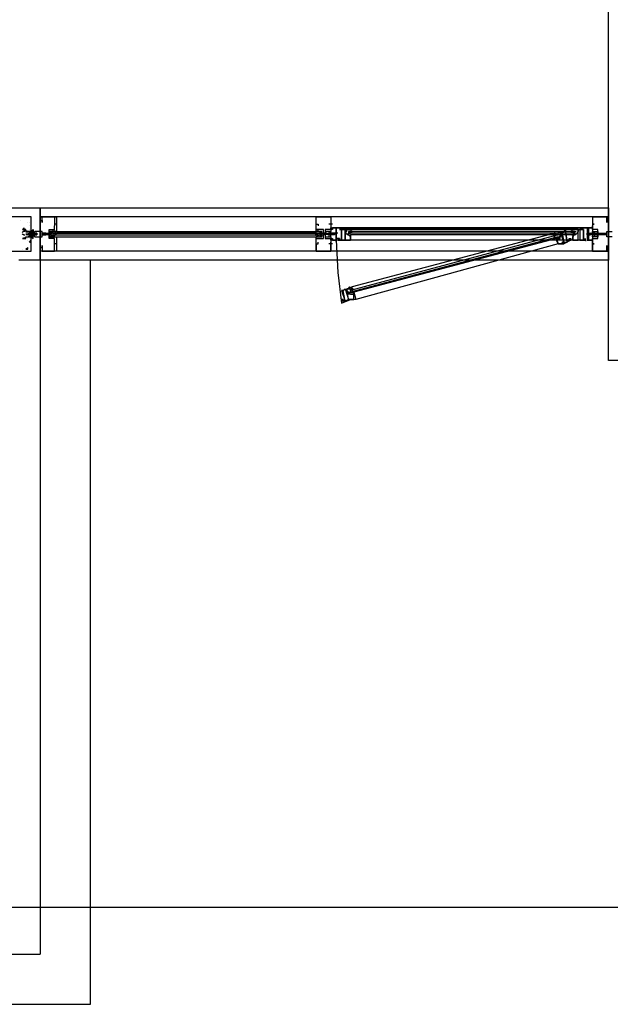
# Model space of a CAD drawing. Header units: millimetres. Extents: x 0 to 420, y 0 to 297.
# Tile 31 of 79: x 186 to 200, y 98 to 121. Entities that reach past the tile are written whole.
import ezdxf

# ---------------------------------------------------------------- set-up
doc = ezdxf.new("R2010")
doc.units = ezdxf.units.MM
doc.layers.add('LINE_000000', color=7, linetype='Continuous')

msp = doc.modelspace()

# ---------------------------------------------------------------- linework, layer by layer
at = {"layer": 'LINE_000000', "lineweight": 25}
for p, q in [((185.716, 116.247), (185.716, 116.247)), ((186.182, 116.332), (186.182, 116.332)), ((186.182, 116.29), (186.182, 116.332)), ((186.182, 116.29), (186.182, 116.29)), ((199.602, 116.332), (186.563, 116.332)), ((192.701, 116.332), (192.955, 116.332)), ((199.602, 116.332), (199.559, 116.332)), ((199.602, 116.332), (199.602, 116.332)), ((199.602, 116.29), (199.602, 116.29)), ((199.602, 116.29), (199.602, 116.29)), ((185.759, 116.036), (185.801, 116.078)), ((185.759, 116.036), (185.801, 116.036)), ((185.801, 116.036), (185.801, 116.078)), ((185.886, 116.205), (185.886, 116.205)), ((185.886, 115.993), (185.886, 115.993)), ((185.928, 116.205), (185.928, 116.205)), ((185.928, 116.12), (185.928, 116.12)), ((185.928, 116.036), (185.928, 116.036)), ((186.478, 115.866), (186.394, 115.993)), ((186.521, 116.163), (186.521, 116.163)), ((186.521, 116.163), (186.521, 116.163)), ((186.563, 116.163), (186.521, 116.163)), ((186.563, 115.993), (192.701, 115.993)), ((192.744, 116.163), (192.744, 116.163)), ((192.744, 116.163), (192.744, 116.163)), ((192.744, 116.163), (192.744, 116.163)), ((192.786, 115.866), (192.828, 115.993)), ((193.082, 116.163), (192.998, 116.163)), ((193.04, 116.163), (193.04, 116.163)), ((193.04, 116.163), (193.04, 116.163)), ((193.04, 116.163), (193.04, 116.163)), ((193.04, 116.163), (193.04, 116.12)), ((193.252, 116.078), (193.252, 116.078)), ((193.294, 116.078), (193.252, 116.078)), ((193.252, 116.036), (193.294, 116.036)), ((193.294, 116.078), (193.294, 116.078)), ((193.294, 116.078), (193.294, 116.078)), ((193.294, 116.036), (193.294, 116.036)), ((198.797, 115.993), (193.463, 115.993)), ((198.797, 115.993), (193.463, 115.993)), ((193.463, 115.993), (193.463, 115.993)), ((193.463, 115.993), (193.463, 115.993)), ((193.463, 115.993), (193.463, 115.951)), ((198.755, 116.036), (193.506, 116.036)), ((193.506, 115.993), (193.506, 115.993)), ((198.755, 115.993), (198.755, 115.993)), ((198.797, 115.993), (198.84, 115.993)), ((198.797, 115.993), (198.797, 115.993)), ((198.797, 115.993), (198.797, 115.951)), ((198.967, 116.078), (199.009, 116.078)), ((199.009, 116.036), (198.967, 116.036)), ((199.009, 116.036), (199.009, 116.036)), ((199.051, 116.078), (199.051, 116.078)), ((199.221, 116.163), (199.221, 116.163)), ((199.221, 116.163), (199.263, 116.163)), ((185.759, 115.824), (185.759, 115.824)), ((185.801, 115.824), (185.801, 115.824)), ((185.928, 115.951), (185.843, 115.951)), ((185.886, 115.909), (185.843, 115.909)), ((185.886, 115.909), (185.886, 115.909)), ((185.886, 115.909), (185.928, 115.909)), ((185.886, 115.824), (185.886, 115.824)), ((185.886, 115.782), (185.886, 115.782)), ((185.928, 115.909), (185.928, 115.951)), ((185.928, 115.951), (185.928, 115.951)), ((185.928, 115.951), (185.928, 115.951)), ((185.928, 115.951), (185.928, 115.951)), ((185.97, 115.951), (185.928, 115.951)), ((185.928, 115.909), (185.928, 115.909)), ((185.928, 115.909), (185.928, 115.909)), ((185.928, 115.909), (185.928, 115.909)), ((185.928, 115.909), (185.97, 115.909)), ((185.928, 115.824), (185.928, 115.824)), ((185.928, 115.739), (185.97, 115.782)), ((185.97, 115.951), (185.97, 115.951)), ((186.013, 115.951), (185.97, 115.951)), ((185.97, 115.909), (185.97, 115.909)), ((185.97, 115.909), (185.97, 115.909)), ((185.97, 115.909), (186.013, 115.909)), ((185.97, 115.909), (185.97, 115.909)), ((186.013, 115.951), (186.013, 115.951)), ((186.013, 115.909), (186.013, 115.909)), ((186.013, 115.909), (186.013, 115.909)), ((186.055, 115.951), (186.055, 115.951)), ((186.097, 115.951), (186.055, 115.951)), ((186.055, 115.909), (186.055, 115.909)), ((186.055, 115.909), (186.097, 115.909)), ((186.097, 115.951), (186.097, 115.951)), ((186.097, 115.951), (186.097, 115.951)), ((186.097, 115.909), (186.097, 115.909)), ((186.097, 115.909), (186.097, 115.909)), ((186.224, 115.951), (186.224, 115.951)), ((186.224, 115.909), (186.224, 115.951)), ((186.224, 115.951), (186.224, 115.951)), ((186.224, 115.951), (186.224, 115.951)), ((186.224, 115.951), (186.224, 115.951)), ((186.267, 115.951), (186.224, 115.951)), ((186.224, 115.909), (186.224, 115.909)), ((186.224, 115.909), (186.224, 115.909)), ((186.224, 115.909), (186.267, 115.909)), ((186.267, 115.951), (186.267, 115.951)), ((186.309, 115.951), (186.267, 115.951)), ((186.267, 115.909), (186.267, 115.909)), ((186.309, 115.951), (186.309, 115.951)), ((186.309, 115.951), (186.309, 115.951)), ((186.309, 115.909), (186.309, 115.909)), ((186.478, 115.951), (192.786, 115.951)), ((186.478, 115.951), (186.478, 115.951)), ((186.478, 115.909), (192.786, 115.909)), ((186.478, 115.909), (192.786, 115.909)), ((186.478, 115.909), (186.478, 115.909)), ((186.521, 115.951), (186.521, 115.951)), ((186.563, 115.951), (186.521, 115.951)), ((186.563, 115.909), (186.521, 115.909)), ((186.521, 115.909), (186.521, 115.909)), ((186.563, 115.951), (186.563, 115.951)), ((186.563, 115.909), (186.563, 115.909)), ((186.563, 115.866), (192.701, 115.866)), ((192.701, 115.951), (192.701, 115.951)), ((192.701, 115.909), (192.701, 115.909)), ((192.744, 115.951), (192.744, 115.951)), ((192.744, 115.909), (192.744, 115.909)), ((192.744, 115.909), (192.744, 115.909)), ((192.786, 115.951), (192.786, 115.951)), ((192.786, 115.909), (192.786, 115.909)), ((192.828, 115.951), (192.871, 115.951)), ((192.828, 115.909), (192.871, 115.909)), ((192.871, 115.951), (192.871, 115.951)), ((192.871, 115.951), (192.871, 115.951)), ((192.871, 115.951), (192.871, 115.951)), ((192.913, 115.951), (192.871, 115.951)), ((192.871, 115.951), (192.871, 115.951)), ((192.871, 115.951), (192.871, 115.951)), ((192.871, 115.909), (192.871, 115.909)), ((192.871, 115.909), (192.871, 115.909)), ((192.913, 115.909), (192.871, 115.909)), ((192.871, 115.909), (192.871, 115.909)), ((192.871, 115.909), (192.871, 115.909)), ((192.871, 115.909), (192.871, 115.909)), ((192.955, 115.951), (192.913, 115.951)), ((192.913, 115.951), (192.913, 115.951)), ((192.913, 115.951), (192.913, 115.951)), ((192.913, 115.951), (192.913, 115.951)), ((192.913, 115.909), (192.913, 115.909)), ((192.913, 115.909), (192.913, 115.909)), ((192.913, 115.909), (192.913, 115.909)), ((192.955, 115.951), (192.955, 115.951)), ((192.955, 115.951), (192.955, 115.951)), ((192.955, 115.951), (192.955, 115.951)), ((192.955, 115.951), (192.955, 115.951)), ((192.955, 115.951), (192.955, 115.951)), ((192.955, 115.951), (192.955, 115.951)), ((192.955, 115.951), (192.955, 115.951)), ((192.955, 115.909), (192.955, 115.909)), ((192.955, 115.909), (192.955, 115.909)), ((192.955, 115.909), (192.955, 115.909)), ((192.955, 115.909), (192.955, 115.909)), ((192.955, 115.909), (192.955, 115.909)), ((192.955, 115.909), (192.955, 115.909)), ((193.209, 115.951), (192.998, 115.951)), ((192.998, 115.951), (192.998, 115.951)), ((192.998, 115.951), (192.998, 115.951)), ((192.998, 115.951), (192.998, 115.951)), ((193.04, 115.951), (192.998, 115.951)), ((192.998, 115.951), (192.998, 115.951)), ((192.998, 115.909), (192.998, 115.909)), ((192.998, 115.909), (192.998, 115.909)), ((192.998, 115.909), (192.998, 115.909)), ((192.998, 115.909), (192.998, 115.909)), ((193.04, 115.909), (192.998, 115.909)), ((192.998, 115.909), (192.998, 115.909)), ((192.998, 115.909), (192.998, 115.909)), ((193.04, 115.951), (193.04, 115.951)), ((193.04, 115.951), (193.04, 115.951)), ((193.04, 115.951), (193.04, 115.951)), ((193.04, 115.951), (193.04, 115.951)), ((193.082, 115.951), (193.04, 115.951)), ((193.04, 115.951), (193.04, 115.951)), ((193.04, 115.909), (193.04, 115.909)), ((193.04, 115.909), (193.04, 115.909)), ((193.04, 115.909), (193.04, 115.909)), ((193.082, 115.909), (193.04, 115.909)), ((193.04, 115.909), (193.04, 115.909)), ((193.04, 115.909), (193.04, 115.909)), ((193.082, 115.951), (193.082, 115.951)), ((193.082, 115.951), (193.082, 115.951)), ((193.082, 115.951), (193.082, 115.951)), ((193.082, 115.951), (193.082, 115.951)), ((193.125, 115.951), (193.082, 115.951)), ((193.082, 115.951), (193.082, 115.951)), ((193.082, 115.909), (193.082, 115.909)), ((193.082, 115.909), (193.082, 115.909)), ((193.082, 115.909), (193.082, 115.909)), ((193.125, 115.909), (193.082, 115.909)), ((193.082, 115.909), (193.082, 115.909)), ((193.082, 115.909), (193.082, 115.909)), ((193.125, 115.951), (193.125, 115.951)), ((193.125, 115.951), (193.125, 115.951)), ((193.125, 115.951), (193.125, 115.951)), ((193.125, 115.951), (193.125, 115.951)), ((193.125, 115.951), (193.125, 115.951)), ((193.125, 115.951), (193.125, 115.951)), ((193.125, 115.909), (193.125, 115.909)), ((193.125, 115.909), (193.125, 115.909)), ((193.125, 115.909), (193.125, 115.909)), ((193.125, 115.909), (193.125, 115.909)), ((193.125, 115.909), (193.125, 115.909)), ((193.167, 115.951), (193.167, 115.951)), ((193.167, 115.951), (193.167, 115.951)), ((193.167, 115.951), (193.167, 115.951)), ((193.167, 115.951), (193.167, 115.951)), ((193.167, 115.909), (193.167, 115.909)), ((193.167, 115.909), (193.167, 115.909)), ((193.167, 115.782), (193.167, 115.782)), ((193.209, 115.824), (193.209, 115.824)), ((193.209, 115.824), (193.209, 115.782)), ((193.209, 115.782), (193.209, 115.782)), ((193.209, 115.782), (193.209, 115.782)), ((193.209, 115.782), (193.209, 115.782)), ((198.797, 115.951), (193.463, 115.951)), ((198.797, 115.951), (193.463, 115.951)), ((198.797, 115.951), (193.463, 115.951)), ((193.463, 115.951), (193.463, 115.951)), ((193.463, 115.909), (193.463, 115.951)), ((193.506, 115.951), (193.506, 115.951)), ((198.755, 115.909), (193.506, 115.909)), ((198.416, 115.909), (193.506, 114.596)), ((198.416, 115.866), (193.506, 114.554)), ((198.755, 115.782), (193.506, 115.782)), ((198.332, 115.951), (193.548, 114.681)), ((198.374, 115.824), (193.59, 114.554)), ((198.374, 115.909), (198.374, 115.909)), ((198.374, 115.909), (198.416, 115.909)), ((198.374, 115.909), (198.374, 115.909)), ((198.374, 115.866), (198.374, 115.866)), ((198.416, 115.951), (198.416, 115.951)), ((198.416, 115.909), (198.416, 115.951)), ((198.416, 115.866), (198.416, 115.866)), ((198.416, 115.866), (198.416, 115.866)), ((198.755, 115.951), (198.755, 115.951)), ((198.797, 115.951), (198.797, 115.951)), ((198.797, 115.951), (198.797, 115.951)), ((198.84, 115.909), (198.797, 115.951)), ((199.051, 115.824), (199.051, 115.824)), ((199.051, 115.824), (199.051, 115.782)), ((199.051, 115.782), (199.051, 115.782)), ((199.051, 115.782), (199.051, 115.782)), ((199.094, 115.951), (199.263, 115.951)), ((199.094, 115.951), (199.136, 115.951)), ((199.094, 115.951), (199.094, 115.951)), ((199.094, 115.909), (199.136, 115.909)), ((199.094, 115.909), (199.094, 115.909)), ((199.094, 115.782), (199.094, 115.782)), ((199.094, 115.782), (199.094, 115.782)), ((199.094, 115.782), (199.094, 115.782)), ((199.136, 115.951), (199.136, 115.951)), ((199.136, 115.951), (199.178, 115.951)), ((199.136, 115.951), (199.136, 115.951)), ((199.136, 115.951), (199.136, 115.951)), ((199.136, 115.951), (199.136, 115.951)), ((199.136, 115.909), (199.178, 115.909)), ((199.136, 115.909), (199.136, 115.909)), ((199.136, 115.909), (199.136, 115.909)), ((199.136, 115.909), (199.136, 115.909)), ((199.178, 115.951), (199.178, 115.951)), ((199.178, 115.951), (199.178, 115.951)), ((199.178, 115.951), (199.178, 115.951)), ((199.178, 115.951), (199.178, 115.951)), ((199.178, 115.909), (199.178, 115.909)), ((199.178, 115.909), (199.178, 115.909)), ((199.178, 115.909), (199.178, 115.909)), ((199.178, 115.909), (199.178, 115.909)), ((199.178, 115.909), (199.178, 115.909)), ((199.178, 115.909), (199.178, 115.909)), ((199.221, 115.951), (199.263, 115.909)), ((199.221, 115.951), (199.221, 115.951)), ((199.221, 115.951), (199.221, 115.951)), ((199.221, 115.951), (199.221, 115.951)), ((199.221, 115.951), (199.221, 115.951)), ((199.221, 115.951), (199.221, 115.951)), ((199.221, 115.951), (199.221, 115.951)), ((199.221, 115.909), (199.221, 115.909)), ((199.221, 115.909), (199.221, 115.909)), ((199.221, 115.909), (199.221, 115.909)), ((199.221, 115.909), (199.221, 115.909)), ((199.221, 115.909), (199.221, 115.909)), ((199.221, 115.909), (199.221, 115.909)), ((199.263, 115.951), (199.305, 115.909)), ((199.263, 115.951), (199.263, 115.951)), ((199.263, 115.951), (199.305, 115.951)), ((199.263, 115.951), (199.263, 115.951)), ((199.263, 115.951), (199.263, 115.951)), ((199.263, 115.951), (199.263, 115.951)), ((199.263, 115.951), (199.263, 115.951)), ((199.263, 115.909), (199.263, 115.909)), ((199.263, 115.909), (199.263, 115.909)), ((199.263, 115.909), (199.263, 115.909)), ((199.263, 115.909), (199.263, 115.909)), ((199.263, 115.909), (199.263, 115.909)), ((199.305, 115.951), (199.305, 115.951)), ((199.305, 115.951), (199.348, 115.951)), ((199.305, 115.951), (199.305, 115.951)), ((199.305, 115.951), (199.305, 115.951)), ((199.305, 115.951), (199.305, 115.951)), ((199.305, 115.951), (199.305, 115.951)), ((199.305, 115.909), (199.305, 115.909)), ((199.305, 115.909), (199.305, 115.909)), ((199.305, 115.909), (199.305, 115.909)), ((199.305, 115.909), (199.305, 115.909)), ((199.348, 115.951), (199.348, 115.951)), ((199.348, 115.951), (199.348, 115.951)), ((199.348, 115.951), (199.348, 115.951)), ((199.348, 115.951), (199.348, 115.951)), ((199.348, 115.909), (199.348, 115.909)), ((199.348, 115.909), (199.348, 115.909)), ((199.348, 115.909), (199.348, 115.909)), ((199.39, 115.951), (199.432, 115.951)), ((199.39, 115.951), (199.39, 115.951)), ((199.39, 115.951), (199.39, 115.951)), ((199.39, 115.951), (199.39, 115.951)), ((199.39, 115.951), (199.39, 115.951)), ((199.39, 115.909), (199.39, 115.909)), ((199.39, 115.909), (199.39, 115.909)), ((199.39, 115.909), (199.39, 115.909)), ((199.39, 115.909), (199.39, 115.909)), ((199.432, 115.951), (199.432, 115.951)), ((199.432, 115.951), (199.432, 115.951)), ((199.432, 115.909), (199.432, 115.909)), ((199.432, 115.909), (199.432, 115.909)), ((199.432, 115.909), (199.432, 115.909)), ((199.475, 115.951), (199.517, 115.951)), ((199.475, 115.951), (199.475, 115.951)), ((199.517, 115.909), (199.475, 115.909)), ((199.475, 115.909), (199.475, 115.909)), ((199.517, 115.951), (199.517, 115.951)), ((199.517, 115.951), (199.559, 115.951)), ((199.517, 115.951), (199.517, 115.951)), ((199.517, 115.909), (199.517, 115.909)), ((199.559, 115.909), (199.517, 115.909)), ((199.517, 115.909), (199.517, 115.909)), ((199.517, 115.909), (199.517, 115.909)), ((199.517, 115.909), (199.517, 115.909)), ((199.559, 115.909), (199.559, 115.951)), ((199.559, 115.951), (199.559, 115.951)), ((199.559, 115.951), (199.559, 115.951)), ((199.559, 115.909), (199.559, 115.909)), ((185.759, 115.57), (185.759, 115.57)), ((185.843, 115.57), (185.886, 115.612)), ((185.843, 115.57), (185.886, 115.57)), ((185.886, 115.57), (185.886, 115.612)), ((185.886, 115.612), (185.886, 115.612)), ((185.928, 115.739), (185.97, 115.739)), ((185.928, 115.739), (185.928, 115.739)), ((186.182, 115.57), (186.182, 115.57)), ((186.182, 115.528), (186.182, 115.528)), ((186.521, 115.697), (186.521, 115.697)), ((186.521, 115.697), (186.521, 115.697)), ((199.602, 115.528), (186.563, 115.528)), ((192.744, 115.697), (192.744, 115.697)), ((192.744, 115.697), (192.744, 115.697)), ((192.744, 115.697), (192.744, 115.697)), ((193.082, 115.697), (192.998, 115.697)), ((193.04, 115.697), (193.04, 115.739)), ((193.04, 115.697), (193.04, 115.697)), ((193.04, 115.697), (193.04, 115.697)), ((198.416, 115.697), (193.633, 114.385)), ((199.221, 115.697), (199.221, 115.697)), ((199.559, 115.528), (199.559, 115.528)), ((199.602, 115.57), (199.602, 115.57)), ((186.182, 115.316), (186.182, 98.933)), ((193.506, 114.639), (193.506, 114.639)), ((193.506, 114.596), (193.506, 114.639)), ((193.506, 114.596), (193.506, 114.596)), ((193.506, 114.596), (193.506, 114.554)), ((193.548, 114.639), (193.548, 114.639)), ((193.548, 114.639), (193.548, 114.596)), ((193.548, 114.639), (193.548, 114.639)), ((193.506, 114.554), (193.506, 114.554)), ((193.548, 114.554), (193.506, 114.554)), ((193.506, 114.554), (193.506, 114.554)), ((193.548, 114.554), (193.548, 114.554)), ((193.548, 114.554), (193.548, 114.554)), ((229.277, 100.034), (147.447, 100.034)), ((170.773, 98.933), (186.182, 98.933))]:
    msp.add_line(p, q, dxfattribs=at)
at = {"layer": 'LINE_000000', "lineweight": 0}
for p, q in [((186.182, 115.951), (186.182, 115.951)), ((192.871, 115.951), (192.871, 115.951)), ((199.602, 115.951), (199.602, 115.951))]:
    msp.add_line(p, q, dxfattribs=at)
at = {"layer": 'LINE_000000', "lineweight": 25}
for points in [[(200.533, 141.69), (200.533, 112.945), (199.602, 112.945), (199.602, 141.69)], [(184.954, 116.544), (186.182, 116.544), (186.182, 115.316), (185.674, 115.316)], [(186.563, 116.332), (186.182, 116.332), (186.563, 116.332), (186.563, 115.993), (186.521, 115.993), (186.394, 115.993), (186.394, 115.951), (186.394, 115.866), (186.521, 115.866), (186.563, 115.866), (186.563, 115.528), (186.182, 115.528), (186.182, 115.612), (186.224, 115.612), (186.224, 115.655), (186.224, 115.612), (186.224, 115.528), (186.521, 115.528), (186.521, 115.697)], [(186.182, 116.29), (186.182, 116.332), (186.182, 116.29), (186.182, 116.332), (186.182, 116.247), (186.224, 116.247), (186.224, 116.205), (186.224, 116.247), (186.224, 116.332), (186.521, 116.332), (186.521, 116.163), (186.521, 116.12)], [(192.701, 116.163), (192.701, 116.332), (193.04, 116.332), (193.04, 116.163)], [(199.221, 116.332), (199.559, 116.332), (199.221, 116.332), (199.221, 115.993), (199.348, 115.993), (199.348, 115.951), (199.348, 115.866), (199.221, 115.866), (199.221, 115.528), (199.559, 115.528), (199.559, 115.612), (199.559, 115.655), (199.559, 115.612), (199.559, 115.528), (199.221, 115.528), (199.221, 115.697)], [(199.559, 116.29), (199.559, 116.332), (199.559, 116.29), (199.559, 116.332), (199.559, 116.247), (199.559, 116.205), (199.559, 116.247), (199.559, 116.332), (199.221, 116.332), (199.221, 116.163), (199.221, 116.12)], [(199.602, 116.332), (199.602, 116.332), (199.559, 116.332), (199.602, 116.332), (199.559, 116.332)], [(185.818, 115.993), (185.809, 115.993), (185.801, 115.991), (185.793, 115.989), (185.784, 115.986), (185.777, 115.983), (185.769, 115.979), (185.762, 115.974), (185.755, 115.969)], [(186.521, 115.739), (186.521, 115.824), (186.394, 115.824), (186.394, 116.036), (186.521, 116.036), (186.521, 116.12)], [(186.394, 115.866), (186.394, 115.993), (186.478, 115.993), (186.478, 115.866), (186.394, 115.866), (186.478, 115.993)], [(186.526, 116.034), (186.518, 116.033), (186.511, 116.031), (186.504, 116.029), (186.497, 116.026), (186.49, 116.022), (186.484, 116.018), (186.478, 116.014), (186.472, 116.009)], [(186.521, 116.016), (186.521, 116.005), (186.524, 115.994), (186.528, 115.985), (186.534, 115.976), (186.541, 115.968), (186.55, 115.961), (186.559, 115.956), (186.57, 115.953)], [(192.652, 115.953), (192.663, 115.956), (192.672, 115.961), (192.681, 115.968), (192.688, 115.976), (192.694, 115.985), (192.698, 115.994), (192.701, 116.005), (192.701, 116.016)], [(192.75, 116.009), (192.744, 116.014), (192.738, 116.018), (192.732, 116.022), (192.725, 116.026), (192.718, 116.029), (192.711, 116.031), (192.704, 116.033), (192.696, 116.034)], [(192.701, 116.163), (192.744, 116.163), (192.744, 116.12)], [(192.701, 115.739), (192.701, 115.824), (192.871, 115.824), (192.871, 116.036), (192.701, 116.036), (192.701, 116.12)], [(192.828, 115.866), (192.828, 115.993), (192.786, 115.993), (192.786, 115.866), (192.828, 115.866), (192.786, 115.993)], [(193.04, 116.12), (193.04, 116.036), (192.913, 116.036), (192.913, 115.824), (193.04, 115.824), (193.04, 115.739)], [(193.38, 115.997), (193.384, 115.981), (193.39, 115.967), (193.398, 115.953), (193.408, 115.941), (193.42, 115.931), (193.433, 115.922), (193.447, 115.916), (193.462, 115.911)], [(193.38, 115.997), (193.384, 115.981), (193.39, 115.967), (193.398, 115.953), (193.408, 115.941), (193.42, 115.931), (193.433, 115.922), (193.447, 115.916), (193.462, 115.911)], [(193.425, 116.06), (193.424, 116.059), (193.422, 116.058), (193.421, 116.057), (193.42, 116.056), (193.418, 116.055), (193.417, 116.054), (193.416, 116.053), (193.414, 116.051)], [(193.48, 116.078), (193.475, 116.078), (193.47, 116.077), (193.466, 116.076), (193.461, 116.075), (193.456, 116.074), (193.452, 116.073), (193.448, 116.071), (193.443, 116.07)], [(193.507, 116.042), (193.51, 116.034), (193.514, 116.026), (193.518, 116.019), (193.524, 116.012), (193.53, 116.007), (193.537, 116.002), (193.545, 115.998), (193.554, 115.995)], [(193.554, 115.991), (193.545, 115.989), (193.537, 115.985), (193.53, 115.98), (193.524, 115.974), (193.518, 115.968), (193.514, 115.961), (193.51, 115.953), (193.507, 115.944)], [(198.299, 115.917), (198.307, 115.922), (198.313, 115.927), (198.319, 115.934), (198.323, 115.941), (198.327, 115.949), (198.33, 115.957), (198.331, 115.965), (198.332, 115.974)], [(198.368, 115.992), (198.363, 115.993), (198.358, 115.993), (198.354, 115.993), (198.349, 115.993), (198.344, 115.993), (198.34, 115.992), (198.335, 115.992), (198.33, 115.991)], [(198.4, 115.982), (198.399, 115.983), (198.397, 115.984), (198.395, 115.984), (198.394, 115.985), (198.392, 115.986), (198.391, 115.986), (198.389, 115.987), (198.388, 115.987)], [(198.707, 115.995), (198.715, 115.998), (198.723, 116.002), (198.73, 116.007), (198.737, 116.012), (198.742, 116.019), (198.747, 116.026), (198.751, 116.034), (198.753, 116.042)], [(198.753, 115.944), (198.751, 115.953), (198.747, 115.961), (198.742, 115.968), (198.737, 115.974), (198.73, 115.98), (198.723, 115.985), (198.715, 115.989), (198.707, 115.991)], [(198.775, 116.07), (198.771, 116.071), (198.766, 116.073), (198.762, 116.074), (198.757, 116.075), (198.753, 116.076), (198.748, 116.077), (198.744, 116.078), (198.739, 116.078)], [(198.804, 116.051), (198.803, 116.053), (198.801, 116.054), (198.8, 116.055), (198.799, 116.056), (198.797, 116.057), (198.796, 116.058), (198.795, 116.059), (198.793, 116.06)], [(198.798, 115.911), (198.814, 115.916), (198.828, 115.922), (198.841, 115.931), (198.853, 115.941), (198.863, 115.953), (198.871, 115.967), (198.877, 115.981), (198.881, 115.997)], [(198.798, 115.911), (198.814, 115.916), (198.828, 115.922), (198.841, 115.931), (198.853, 115.941), (198.863, 115.953), (198.871, 115.967), (198.877, 115.981), (198.881, 115.997)], [(199.221, 115.739), (199.221, 115.824), (199.348, 115.824), (199.348, 116.036), (199.221, 116.036), (199.221, 116.12)], [(199.686, 115.866), (199.559, 115.866), (199.559, 115.993), (199.686, 115.993)], [(185.755, 115.933), (185.762, 115.928), (185.769, 115.923), (185.777, 115.919), (185.784, 115.916), (185.793, 115.913), (185.801, 115.911), (185.809, 115.909), (185.818, 115.909)], [(185.97, 115.951), (185.97, 115.909), (185.97, 115.951), (185.928, 115.909), (185.928, 115.951)], [(186.013, 115.909), (186.013, 115.951), (185.97, 115.909)], [(186.013, 115.951), (186.055, 115.951), (186.013, 115.909), (186.055, 115.951)], [(186.013, 115.951), (186.013, 115.909), (186.055, 115.909)], [(186.055, 115.909), (186.055, 115.951), (186.055, 115.909), (186.097, 115.951)], [(186.224, 115.951), (186.224, 115.909), (186.267, 115.951)], [(186.267, 115.909), (186.309, 115.909), (186.309, 115.951)], [(186.309, 115.951), (186.394, 115.951), (186.436, 115.951), (186.394, 115.951), (186.436, 115.909), (186.394, 115.909), (186.309, 115.909)], [(186.472, 115.893), (186.478, 115.888), (186.484, 115.884), (186.49, 115.88), (186.497, 115.876), (186.504, 115.873), (186.511, 115.871), (186.518, 115.869), (186.526, 115.868)], [(186.57, 115.949), (186.559, 115.946), (186.55, 115.941), (186.541, 115.934), (186.534, 115.926), (186.528, 115.917), (186.524, 115.908), (186.521, 115.897), (186.521, 115.886)], [(192.701, 115.886), (192.701, 115.897), (192.698, 115.908), (192.694, 115.917), (192.688, 115.926), (192.681, 115.934), (192.672, 115.941), (192.663, 115.946), (192.652, 115.949)], [(192.696, 115.868), (192.704, 115.869), (192.711, 115.871), (192.718, 115.873), (192.725, 115.876), (192.732, 115.88), (192.738, 115.884), (192.744, 115.888), (192.75, 115.893)], [(192.871, 115.951), (192.871, 115.909), (192.913, 115.951), (192.913, 115.909), (192.913, 115.951), (192.913, 115.909), (192.955, 115.951), (192.955, 115.909), (192.955, 115.951)], [(192.955, 115.951), (192.955, 115.909), (192.998, 115.951)], [(193.04, 115.909), (193.04, 115.951), (192.998, 115.909)], [(193.082, 115.909), (193.082, 115.951), (193.04, 115.909)], [(193.125, 115.909), (193.125, 115.951), (193.082, 115.909)], [(193.167, 115.909), (193.167, 115.951), (193.125, 115.909)], [(193.179, 115.781), (193.175, 115.78), (193.17, 115.779), (193.166, 115.778), (193.162, 115.776), (193.158, 115.774), (193.154, 115.772), (193.151, 115.77), (193.147, 115.767)], [(193.167, 115.782), (193.209, 115.02), (193.294, 114.3)], [(193.379, 115.782), (193.421, 115.782), (193.506, 115.782), (193.506, 115.866), (193.463, 115.909)], [(193.463, 115.909), (193.506, 115.909), (193.506, 115.782), (193.421, 115.782), (193.379, 115.782)], [(193.414, 115.935), (193.422, 115.929), (193.43, 115.924), (193.438, 115.919), (193.447, 115.916), (193.456, 115.913), (193.465, 115.91), (193.474, 115.909), (193.484, 115.909)], [(198.366, 115.833), (198.362, 115.84), (198.356, 115.847), (198.35, 115.853), (198.343, 115.858), (198.335, 115.861), (198.327, 115.864), (198.318, 115.866), (198.31, 115.866)], [(198.381, 115.828), (198.39, 115.831), (198.399, 115.834), (198.407, 115.839), (198.415, 115.844), (198.422, 115.85), (198.429, 115.857), (198.435, 115.864), (198.441, 115.871)], [(198.734, 115.909), (198.744, 115.909), (198.753, 115.91), (198.763, 115.913), (198.772, 115.916), (198.78, 115.919), (198.789, 115.924), (198.797, 115.929), (198.804, 115.935)], [(198.882, 115.782), (198.84, 115.782), (198.755, 115.782), (198.755, 115.866), (198.797, 115.909)], [(198.797, 115.909), (198.797, 115.909), (198.755, 115.909), (198.755, 115.782), (198.882, 115.782)], [(199.071, 115.767), (199.068, 115.77), (199.064, 115.772), (199.06, 115.774), (199.056, 115.776), (199.052, 115.778), (199.048, 115.779), (199.044, 115.78), (199.04, 115.781)], [(199.136, 115.909), (199.136, 115.951), (199.178, 115.909)], [(199.221, 115.951), (199.221, 115.909), (199.178, 115.951)], [(199.178, 115.909), (199.178, 115.951), (199.221, 115.909)], [(199.263, 115.951), (199.263, 115.909), (199.305, 115.909)], [(199.305, 115.951), (199.348, 115.909), (199.348, 115.951), (199.348, 115.909), (199.348, 115.951)], [(199.305, 115.951), (199.305, 115.909), (199.348, 115.909)], [(199.432, 115.951), (199.475, 115.909), (199.348, 115.909), (199.348, 115.951), (199.432, 115.951), (199.475, 115.951)], [(199.475, 115.951), (199.475, 115.909), (199.475, 115.951), (199.517, 115.909), (199.517, 115.951)], [(199.517, 115.909), (199.517, 115.951), (199.559, 115.909)], [(186.563, 115.697), (186.521, 115.697), (186.521, 115.739)], [(192.701, 115.697), (192.744, 115.697), (192.744, 115.739)], [(192.701, 115.697), (192.701, 115.528), (193.04, 115.528), (193.04, 115.697)], [(199.263, 115.697), (199.221, 115.697), (199.221, 115.739)], [(199.559, 115.528), (199.602, 115.528), (199.559, 115.528), (199.602, 115.528)], [(170.773, 97.748), (187.367, 97.748), (187.367, 115.316)], [(193.447, 114.644), (193.446, 114.643), (193.445, 114.642), (193.444, 114.64), (193.442, 114.639), (193.441, 114.638), (193.44, 114.636), (193.44, 114.635), (193.439, 114.634)], [(193.495, 114.676), (193.49, 114.674), (193.486, 114.673), (193.482, 114.671), (193.477, 114.669), (193.473, 114.666), (193.469, 114.664), (193.465, 114.661), (193.462, 114.659)], [(193.513, 114.672), (193.518, 114.665), (193.523, 114.658), (193.53, 114.652), (193.537, 114.647), (193.545, 114.644), (193.553, 114.641), (193.561, 114.639), (193.57, 114.639)], [(193.58, 114.631), (193.573, 114.626), (193.567, 114.62), (193.561, 114.614), (193.556, 114.606), (193.553, 114.599), (193.55, 114.591), (193.548, 114.582), (193.548, 114.573)], [(193.48, 114.565), (193.488, 114.561), (193.497, 114.558), (193.507, 114.556), (193.516, 114.555), (193.525, 114.554), (193.535, 114.554), (193.544, 114.555), (193.554, 114.557)]]:
    msp.add_lwpolyline(points, dxfattribs=at)
for points in [[(186.182, 115.316), (186.182, 116.544), (199.602, 116.544), (199.602, 115.316), (186.182, 115.316)], [(185.97, 116.332), (185.166, 116.332), (185.166, 115.528), (185.97, 115.528), (185.97, 116.332)], [(193.04, 116.332), (193.04, 115.993), (192.913, 115.993), (192.913, 115.951), (192.913, 115.866), (193.04, 115.866), (193.04, 115.528), (192.701, 115.528), (192.701, 115.866), (192.744, 115.866), (192.828, 115.866), (192.828, 115.951), (192.828, 115.993), (192.744, 115.993), (192.701, 115.993), (192.701, 116.332), (193.04, 116.332)], [(186.097, 115.909), (186.055, 115.909), (185.759, 115.824), (185.801, 115.824), (185.843, 115.824), (185.843, 115.866), (185.886, 115.866), (185.928, 115.866), (185.97, 115.866), (186.013, 115.866), (186.013, 115.909), (186.055, 115.866), (186.224, 115.866), (186.224, 115.993), (186.055, 115.993), (186.013, 115.951), (186.013, 115.993), (185.97, 115.993), (185.928, 115.993), (185.886, 115.993), (185.843, 115.993), (185.843, 116.036), (185.801, 116.036), (185.759, 116.036), (186.055, 115.951), (186.097, 115.951), (186.097, 115.909)], [(185.97, 115.993), (186.013, 116.036), (186.013, 115.993), (185.97, 115.993)], [(192.998, 115.866), (193.04, 115.866), (193.04, 115.993), (192.998, 115.993), (192.998, 115.951), (193.04, 115.951), (193.04, 115.909), (192.998, 115.909), (192.998, 115.866)], [(193.252, 116.078), (193.209, 116.078), (193.167, 116.078), (193.167, 115.824), (193.209, 115.824), (193.167, 115.824), (193.167, 115.782), (193.04, 115.782), (193.04, 115.824), (193.082, 115.824), (193.082, 115.782), (193.167, 115.782), (193.167, 116.078), (193.082, 116.078), (193.082, 116.036), (193.04, 116.036), (193.04, 116.078), (193.294, 116.078), (193.252, 116.078)], [(193.421, 116.036), (193.463, 116.036), (193.506, 116.036), (193.294, 116.036), (193.252, 116.036), (193.294, 116.036), (193.294, 115.782), (193.252, 115.782), (193.252, 115.824), (193.209, 115.824), (193.252, 115.824), (193.252, 115.782), (193.209, 115.782), (193.421, 115.782), (193.379, 115.782), (193.379, 116.036), (193.379, 115.993), (193.421, 115.993), (193.421, 116.036)], [(193.294, 116.078), (198.967, 116.078), (193.294, 116.078)], [(193.294, 116.036), (193.379, 116.036), (193.379, 115.782), (193.294, 115.782), (193.294, 116.036)], [(193.379, 115.993), (193.379, 116.036), (193.379, 115.993)], [(193.463, 115.993), (193.506, 115.993), (193.463, 115.993)], [(198.416, 115.951), (198.374, 115.951), (198.332, 115.951), (198.374, 115.951), (198.332, 115.909), (198.332, 115.951), (198.543, 115.993), (198.586, 116.036), (198.586, 115.993), (198.628, 115.739), (198.67, 115.782), (198.67, 115.824), (198.713, 115.824), (198.713, 115.782), (198.713, 115.824), (198.67, 115.782), (198.713, 115.782), (198.543, 115.697), (198.501, 115.739), (198.543, 115.739), (198.459, 115.993), (198.459, 115.951), (198.459, 115.993), (198.416, 115.951)], [(198.543, 115.739), (198.501, 115.697), (198.416, 115.697), (198.374, 115.782), (198.416, 115.824), (198.459, 115.824), (198.459, 115.866), (198.459, 115.909), (198.501, 115.909), (198.501, 115.951), (198.459, 115.993), (198.459, 115.951), (198.459, 115.909), (198.459, 115.866), (198.416, 115.824), (198.374, 115.824), (198.416, 115.697), (198.543, 115.697), (198.501, 115.739), (198.543, 115.739)], [(198.628, 115.739), (198.586, 115.993), (198.501, 115.993), (198.543, 115.739), (198.628, 115.739)], [(198.882, 116.036), (198.797, 116.036), (198.755, 116.036), (198.967, 116.036), (199.009, 116.036), (199.009, 115.782), (199.051, 115.782), (199.051, 115.824), (199.051, 115.782), (198.882, 115.782), (198.882, 116.036), (198.882, 115.993), (198.882, 116.036)], [(198.797, 115.993), (198.755, 115.993), (198.797, 115.993)], [(198.882, 115.993), (198.882, 116.036), (198.882, 115.993)], [(199.009, 116.036), (198.924, 116.036), (198.924, 115.782), (199.009, 115.782), (199.009, 116.036)], [(199.051, 116.078), (199.094, 116.078), (199.094, 115.824), (199.094, 115.782), (199.221, 115.782), (199.221, 115.824), (199.221, 115.782), (199.136, 115.782), (199.136, 116.078), (199.221, 116.078), (199.221, 116.036), (199.221, 116.078), (198.967, 116.078), (199.009, 116.078), (198.967, 116.078), (199.009, 116.078), (199.051, 116.078)], [(199.009, 116.078), (198.967, 116.078), (199.009, 116.078)], [(199.263, 116.163), (199.221, 116.163), (199.263, 116.163)], [(199.263, 115.866), (199.221, 115.866), (199.221, 115.993), (199.263, 115.993), (199.263, 115.951), (199.221, 115.951), (199.221, 115.909), (199.263, 115.909), (199.263, 115.866)], [(185.928, 115.951), (185.886, 115.909), (185.928, 115.951)], [(185.97, 115.866), (186.013, 115.824), (186.013, 115.866), (185.97, 115.866)], [(186.309, 115.951), (186.267, 115.909), (186.309, 115.951)], [(186.267, 115.951), (186.267, 115.909), (186.267, 115.951)], [(192.786, 115.951), (186.478, 115.951), (192.786, 115.951)], [(192.744, 115.951), (192.701, 115.951), (192.744, 115.951)], [(192.744, 115.909), (192.701, 115.909), (192.744, 115.909)], [(192.998, 115.909), (192.998, 115.951), (192.998, 115.909)], [(192.998, 115.909), (192.998, 115.951), (192.998, 115.909)], [(193.04, 115.909), (193.04, 115.951), (193.04, 115.909)], [(193.082, 115.909), (193.082, 115.951), (193.082, 115.909)], [(193.125, 115.909), (193.125, 115.951), (193.125, 115.909)], [(193.167, 115.909), (193.167, 115.951), (193.167, 115.909)], [(193.463, 115.951), (193.506, 115.951), (193.463, 115.951)], [(198.374, 115.909), (198.332, 115.909), (198.374, 115.909)], [(198.797, 115.951), (198.755, 115.951), (198.797, 115.951)], [(199.094, 115.909), (199.094, 115.951), (199.094, 115.909)], [(199.136, 115.909), (199.136, 115.951), (199.136, 115.909)], [(199.178, 115.909), (199.178, 115.951), (199.178, 115.909)], [(199.221, 115.909), (199.221, 115.951), (199.221, 115.909)], [(199.263, 115.909), (199.263, 115.951), (199.263, 115.909)], [(199.305, 115.909), (199.305, 115.951), (199.305, 115.909)], [(199.39, 115.909), (199.348, 115.951), (199.39, 115.909), (199.39, 115.951), (199.39, 115.909)], [(199.263, 115.697), (199.221, 115.697), (199.263, 115.697)], [(193.506, 114.639), (193.548, 114.639), (193.548, 114.681), (193.336, 114.596), (193.294, 114.596), (193.379, 114.342), (193.336, 114.342), (193.336, 114.385), (193.294, 114.385), (193.294, 114.342), (193.336, 114.385), (193.336, 114.342), (193.294, 114.342), (193.294, 114.3), (193.506, 114.385), (193.463, 114.385), (193.421, 114.639), (193.421, 114.596), (193.421, 114.639), (193.506, 114.639)], [(193.379, 114.342), (193.336, 114.596), (193.379, 114.639), (193.463, 114.385), (193.379, 114.342)], [(193.463, 114.385), (193.506, 114.385), (193.59, 114.385), (193.59, 114.512), (193.548, 114.512), (193.506, 114.512), (193.463, 114.512), (193.463, 114.554), (193.421, 114.554), (193.421, 114.596), (193.421, 114.639), (193.421, 114.596), (193.463, 114.554), (193.506, 114.512), (193.548, 114.512), (193.59, 114.512), (193.59, 114.554), (193.548, 114.554), (193.59, 114.554), (193.633, 114.385), (193.506, 114.385), (193.463, 114.385)], [(193.548, 114.554), (193.59, 114.554), (193.548, 114.554)]]:
    msp.add_lwpolyline(points, close=True, dxfattribs=at)

doc.saveas('drawing.dxf')
